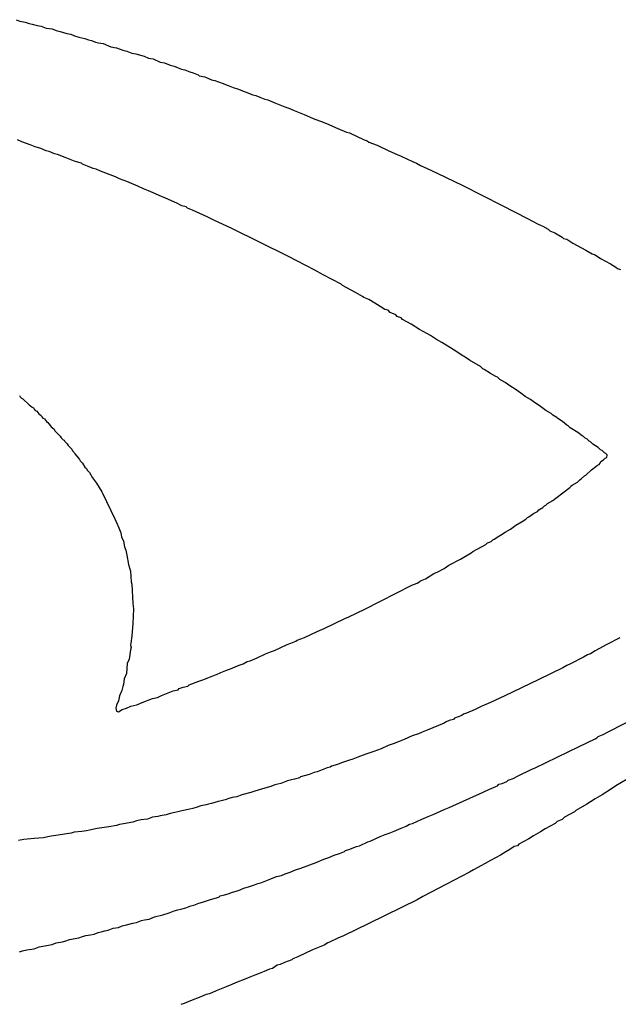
# Model space of a CAD drawing. Header units: inches. Extents: x -0.05 to 7.01, y -0.08 to 1.98.
# Tile 10 of 22: x 0.1921 to 0.2295, y 0.7402 to 0.8016. Entities that reach past the tile are written whole.
import ezdxf

# ---------------------------------------------------------------- set-up
doc = ezdxf.new("R2010")
doc.units = ezdxf.units.IN
doc.header["$MEASUREMENT"] = 0
doc.layers.add('Top Overlay', color=2, linetype='Continuous')

msp = doc.modelspace()

# ---------------------------------------------------------------- linework, layer by layer
at = {"layer": 'Top Overlay'}
for p, q in [((0.191888, 0.801595), (0.192129, 0.801499)), ((0.192129, 0.801499), (0.192465, 0.801451)), ((0.192465, 0.801451), (0.192706, 0.801355)), ((0.192706, 0.801355), (0.192898, 0.801307)), ((0.192898, 0.801307), (0.193211, 0.801235)), ((0.193211, 0.801235), (0.193451, 0.801187)), ((0.193451, 0.801187), (0.193764, 0.801066)), ((0.193764, 0.801066), (0.194148, 0.801018)), ((0.194148, 0.801018), (0.194388, 0.800922)), ((0.194388, 0.800922), (0.194653, 0.80085)), ((0.194653, 0.80085), (0.195062, 0.80073)), ((0.195062, 0.80073), (0.195302, 0.800682)), ((0.195302, 0.800682), (0.195542, 0.800585)), ((0.195542, 0.800585), (0.195807, 0.800513)), ((0.195807, 0.800513), (0.196191, 0.800417)), ((0.196191, 0.800417), (0.196408, 0.800345)), ((0.196408, 0.800345), (0.1966, 0.800297)), ((0.1966, 0.800297), (0.19684, 0.800201)), ((0.19684, 0.800201), (0.197033, 0.800153)), ((0.197033, 0.800153), (0.197321, 0.800105)), ((0.197321, 0.800105), (0.197802, 0.799912)), ((0.197802, 0.799912), (0.198162, 0.79984)), ((0.198162, 0.79984), (0.198547, 0.799696)), ((0.198547, 0.799696), (0.198812, 0.799624)), ((0.198812, 0.799624), (0.199124, 0.799504)), ((0.199124, 0.799504), (0.199365, 0.799456)), ((0.199365, 0.799456), (0.199893, 0.799311)), ((0.199893, 0.799311), (0.200158, 0.799191)), ((0.200158, 0.799191), (0.200446, 0.799143)), ((0.200446, 0.799143), (0.200879, 0.798951)), ((0.200879, 0.798951), (0.201167, 0.798903)), ((0.201167, 0.798903), (0.201504, 0.798759)), ((0.201504, 0.798759), (0.201768, 0.798686)), ((0.201768, 0.798686), (0.202009, 0.79859)), ((0.202009, 0.79859), (0.202225, 0.798518)), ((0.202225, 0.798518), (0.202417, 0.79847)), ((0.202417, 0.79847), (0.20273, 0.79835)), ((0.20273, 0.79835), (0.202946, 0.798278)), ((0.202946, 0.798278), (0.203259, 0.798158)), ((0.203259, 0.798158), (0.203331, 0.798086)), ((0.203331, 0.798086), (0.203667, 0.798037)), ((0.203667, 0.798037), (0.2041, 0.797845)), ((0.2041, 0.797845), (0.204292, 0.797797)), ((0.204292, 0.797797), (0.204749, 0.797629)), ((0.204749, 0.797629), (0.205134, 0.797485)), ((0.205134, 0.797485), (0.205446, 0.797364)), ((0.205446, 0.797364), (0.205711, 0.797292)), ((0.205711, 0.797292), (0.206672, 0.796908)), ((0.206672, 0.796908), (0.206865, 0.79686)), ((0.206865, 0.79686), (0.207105, 0.796763)), ((0.207105, 0.796763), (0.207417, 0.796643)), ((0.207417, 0.796643), (0.20761, 0.796595)), ((0.20761, 0.796595), (0.208042, 0.796403)), ((0.208042, 0.796403), (0.208667, 0.796162)), ((0.208667, 0.796162), (0.208908, 0.796066)), ((0.208908, 0.796066), (0.209244, 0.795922)), ((0.209244, 0.795922), (0.209869, 0.795682)), ((0.209869, 0.795682), (0.210206, 0.795537)), ((0.210206, 0.795537), (0.210446, 0.795441)), ((0.210446, 0.795441), (0.211071, 0.795201)), ((0.211071, 0.795201), (0.211408, 0.795057)), ((0.211408, 0.795057), (0.211648, 0.79496)), ((0.211648, 0.79496), (0.211985, 0.794816)), ((0.211985, 0.794816), (0.212513, 0.794576)), ((0.212513, 0.794576), (0.212706, 0.794528)), ((0.212706, 0.794528), (0.213619, 0.794095)), ((0.192249, 0.793975), (0.191985, 0.794095)), ((0.192778, 0.793783), (0.192249, 0.793975)), ((0.19309, 0.793662), (0.192778, 0.793783)), ((0.193427, 0.793566), (0.19309, 0.793662)), ((0.213619, 0.794095), (0.213812, 0.794047)), ((0.213812, 0.794047), (0.213908, 0.793951)), ((0.213908, 0.793951), (0.214437, 0.793759)), ((0.214437, 0.793759), (0.215158, 0.793422)), ((0.193764, 0.793422), (0.193427, 0.793566)), ((0.193956, 0.793374), (0.193764, 0.793422)), ((0.194292, 0.79323), (0.193956, 0.793374)), ((0.194485, 0.793182), (0.194292, 0.79323)), ((0.194965, 0.792989), (0.194485, 0.793182)), ((0.215158, 0.793422), (0.215687, 0.793182)), ((0.215687, 0.793182), (0.215927, 0.793085)), ((0.215927, 0.793085), (0.216648, 0.792749)), ((0.19559, 0.792749), (0.194965, 0.792989)), ((0.195975, 0.792653), (0.19559, 0.792749)), ((0.196047, 0.792581), (0.195975, 0.792653)), ((0.19636, 0.792461), (0.196047, 0.792581)), ((0.196696, 0.792316), (0.19636, 0.792461)), ((0.216648, 0.792749), (0.216889, 0.792653)), ((0.216889, 0.792653), (0.217129, 0.792509)), ((0.217129, 0.792509), (0.217562, 0.792316)), ((0.196888, 0.792268), (0.196696, 0.792316)), ((0.197153, 0.792148), (0.196888, 0.792268)), ((0.19809, 0.791787), (0.197153, 0.792148)), ((0.217562, 0.792316), (0.218187, 0.792028)), ((0.218187, 0.792028), (0.219773, 0.791259)), ((0.198355, 0.791667), (0.19809, 0.791787)), ((0.198812, 0.791499), (0.198355, 0.791667)), ((0.199485, 0.791211), (0.198812, 0.791499)), ((0.199845, 0.791042), (0.199485, 0.791211)), ((0.219773, 0.791259), (0.222225, 0.790009)), ((0.200158, 0.790922), (0.199845, 0.791042)), ((0.20059, 0.79073), (0.200158, 0.790922)), ((0.200831, 0.790634), (0.20059, 0.79073)), ((0.20136, 0.790393), (0.200831, 0.790634)), ((0.2016, 0.790297), (0.20136, 0.790393)), ((0.201937, 0.790153), (0.2016, 0.790297)), ((0.202249, 0.789985), (0.201937, 0.790153)), ((0.202514, 0.789912), (0.202249, 0.789985)), ((0.222225, 0.790009), (0.223812, 0.789191)), ((0.202586, 0.78984), (0.202514, 0.789912)), ((0.202898, 0.78972), (0.202586, 0.78984)), ((0.203812, 0.789287), (0.202898, 0.78972)), ((0.204244, 0.789095), (0.203812, 0.789287)), ((0.20535, 0.788566), (0.204244, 0.789095)), ((0.223812, 0.789191), (0.224437, 0.788855)), ((0.224437, 0.788855), (0.224677, 0.788759)), ((0.224677, 0.788759), (0.224773, 0.78871)), ((0.20886, 0.786836), (0.20535, 0.788566)), ((0.224773, 0.78871), (0.22511, 0.788518)), ((0.22511, 0.788518), (0.225206, 0.788422)), ((0.225206, 0.788422), (0.225518, 0.788302)), ((0.225518, 0.788302), (0.225879, 0.788085)), ((0.225879, 0.788085), (0.225975, 0.788037)), ((0.225975, 0.788037), (0.226071, 0.787941)), ((0.226071, 0.787941), (0.226264, 0.787893)), ((0.226264, 0.787893), (0.226648, 0.787653)), ((0.226648, 0.787653), (0.227465, 0.78722)), ((0.227465, 0.78722), (0.22785, 0.78698)), ((0.22785, 0.78698), (0.228042, 0.786932)), ((0.228042, 0.786932), (0.228379, 0.786691)), ((0.210542, 0.78597), (0.20886, 0.786836)), ((0.228379, 0.786691), (0.229004, 0.786355)), ((0.229004, 0.786355), (0.22934, 0.786162)), ((0.211071, 0.785682), (0.210542, 0.78597)), ((0.212177, 0.785105), (0.211071, 0.785682)), ((0.22934, 0.786162), (0.229437, 0.786066)), ((0.229437, 0.786066), (0.229629, 0.786018)), ((0.212273, 0.785009), (0.212177, 0.785105)), ((0.21309, 0.784576), (0.212273, 0.785009)), ((0.213523, 0.784335), (0.21309, 0.784576)), ((0.213595, 0.784263), (0.213523, 0.784335)), ((0.213908, 0.784143), (0.213595, 0.784263)), ((0.214292, 0.783903), (0.213908, 0.784143)), ((0.214629, 0.78371), (0.214292, 0.783903)), ((0.214917, 0.783518), (0.214629, 0.78371)), ((0.21511, 0.78347), (0.214917, 0.783518)), ((0.215254, 0.783326), (0.21511, 0.78347)), ((0.21535, 0.783278), (0.215254, 0.783326)), ((0.21559, 0.783182), (0.21535, 0.783278)), ((0.215687, 0.783085), (0.21559, 0.783182)), ((0.215927, 0.782989), (0.215687, 0.783085)), ((0.216023, 0.782893), (0.215927, 0.782989)), ((0.216552, 0.782605), (0.216023, 0.782893)), ((0.217081, 0.782268), (0.216552, 0.782605)), ((0.217754, 0.781884), (0.217081, 0.782268)), ((0.218139, 0.781643), (0.217754, 0.781884)), ((0.218475, 0.781451), (0.218139, 0.781643)), ((0.219004, 0.781114), (0.218475, 0.781451)), ((0.219244, 0.78097), (0.219004, 0.781114)), ((0.219773, 0.780634), (0.219244, 0.78097)), ((0.219869, 0.780586), (0.219773, 0.780634)), ((0.220206, 0.780345), (0.219869, 0.780586)), ((0.220879, 0.77996), (0.220206, 0.780345)), ((0.221023, 0.779816), (0.220879, 0.77996)), ((0.221119, 0.779768), (0.221023, 0.779816)), ((0.221504, 0.779528), (0.221119, 0.779768)), ((0.22184, 0.779335), (0.221504, 0.779528)), ((0.221937, 0.779287), (0.22184, 0.779335)), ((0.222081, 0.779143), (0.221937, 0.779287)), ((0.222417, 0.778951), (0.222081, 0.779143)), ((0.222706, 0.778759), (0.222417, 0.778951)), ((0.223114, 0.778494), (0.222706, 0.778759)), ((0.223403, 0.778302), (0.223114, 0.778494)), ((0.223667, 0.778085), (0.223403, 0.778302)), ((0.192105, 0.778158), (0.192153, 0.778061)), ((0.192153, 0.778061), (0.192225, 0.777989)), ((0.192225, 0.777989), (0.192321, 0.777941)), ((0.192321, 0.777941), (0.192706, 0.777557)), ((0.224004, 0.777893), (0.223667, 0.778085)), ((0.224172, 0.777773), (0.224004, 0.777893)), ((0.224629, 0.77746), (0.224172, 0.777773)), ((0.192706, 0.777557), (0.192802, 0.777509)), ((0.192802, 0.777509), (0.192898, 0.777412)), ((0.192898, 0.777412), (0.19297, 0.777388)), ((0.19297, 0.777388), (0.193018, 0.777292)), ((0.193018, 0.777292), (0.19309, 0.77722)), ((0.19309, 0.77722), (0.193187, 0.777172)), ((0.193187, 0.777172), (0.193307, 0.777004)), ((0.224965, 0.77722), (0.224629, 0.77746)), ((0.225302, 0.777028), (0.224965, 0.77722)), ((0.193307, 0.777004), (0.193451, 0.776908)), ((0.193451, 0.776908), (0.193499, 0.776811)), ((0.193499, 0.776811), (0.193571, 0.776739)), ((0.193571, 0.776739), (0.193667, 0.776691)), ((0.193667, 0.776691), (0.193788, 0.776523)), ((0.193788, 0.776523), (0.193884, 0.776475)), ((0.193884, 0.776475), (0.193932, 0.776379)), ((0.225398, 0.776932), (0.225302, 0.777028)), ((0.225638, 0.776787), (0.225398, 0.776932)), ((0.225711, 0.776715), (0.225638, 0.776787)), ((0.225999, 0.776523), (0.225711, 0.776715)), ((0.226264, 0.776307), (0.225999, 0.776523)), ((0.193932, 0.776379), (0.194028, 0.776283)), ((0.194028, 0.776283), (0.194076, 0.776187)), ((0.194076, 0.776187), (0.194268, 0.776042)), ((0.194268, 0.776042), (0.194316, 0.775946)), ((0.194316, 0.775946), (0.194653, 0.77561)), ((0.22636, 0.776259), (0.226264, 0.776307)), ((0.22648, 0.776138), (0.22636, 0.776259)), ((0.226961, 0.77585), (0.22648, 0.776138)), ((0.227225, 0.775634), (0.226961, 0.77585)), ((0.194653, 0.77561), (0.194701, 0.775513)), ((0.194701, 0.775513), (0.194821, 0.775393)), ((0.194821, 0.775393), (0.194893, 0.775369)), ((0.194893, 0.775369), (0.194941, 0.775273)), ((0.194941, 0.775273), (0.195086, 0.775129)), ((0.227321, 0.775586), (0.227225, 0.775634)), ((0.227417, 0.775489), (0.227321, 0.775586)), ((0.227514, 0.775441), (0.227417, 0.775489)), ((0.227658, 0.775297), (0.227514, 0.775441)), ((0.227754, 0.775249), (0.227658, 0.775297)), ((0.227898, 0.775105), (0.227754, 0.775249)), ((0.195086, 0.775129), (0.195134, 0.775033)), ((0.195134, 0.775033), (0.195374, 0.774792)), ((0.195374, 0.774792), (0.195422, 0.774696)), ((0.195422, 0.774696), (0.195518, 0.7746)), ((0.195518, 0.7746), (0.195566, 0.774504)), ((0.228235, 0.774912), (0.227898, 0.775105)), ((0.228379, 0.774768), (0.228235, 0.774912)), ((0.228475, 0.77472), (0.228379, 0.774768)), ((0.228619, 0.774576), (0.228475, 0.77472)), ((0.195566, 0.774504), (0.195783, 0.774239)), ((0.195783, 0.774239), (0.195855, 0.774167)), ((0.195855, 0.774167), (0.195903, 0.774071)), ((0.195903, 0.774071), (0.196047, 0.773927)), ((0.228355, 0.773927), (0.228403, 0.774023)), ((0.228403, 0.774023), (0.228571, 0.774143)), ((0.228571, 0.774143), (0.228667, 0.774239)), ((0.228715, 0.774528), (0.228619, 0.774576)), ((0.228667, 0.774239), (0.228764, 0.774287)), ((0.228788, 0.774456), (0.228715, 0.774528)), ((0.228764, 0.774287), (0.228788, 0.774456)), ((0.196047, 0.773927), (0.196191, 0.773687)), ((0.196191, 0.773687), (0.196288, 0.77359)), ((0.196288, 0.77359), (0.196336, 0.773494)), ((0.196336, 0.773494), (0.19648, 0.77335)), ((0.227465, 0.773182), (0.227802, 0.773518)), ((0.227802, 0.773518), (0.227898, 0.773566)), ((0.227898, 0.773566), (0.227994, 0.773662)), ((0.227994, 0.773662), (0.22809, 0.77371)), ((0.22809, 0.77371), (0.228187, 0.773807)), ((0.228187, 0.773807), (0.228283, 0.773855)), ((0.228283, 0.773855), (0.228355, 0.773927)), ((0.19648, 0.77335), (0.196672, 0.773013)), ((0.196672, 0.773013), (0.196912, 0.772677)), ((0.226937, 0.772749), (0.227081, 0.772893)), ((0.227081, 0.772893), (0.227177, 0.772941)), ((0.227177, 0.772941), (0.227369, 0.773134)), ((0.227369, 0.773134), (0.227465, 0.773182)), ((0.196912, 0.772677), (0.197249, 0.772148)), ((0.197249, 0.772148), (0.197297, 0.772052)), ((0.22559, 0.771739), (0.226456, 0.772412)), ((0.226456, 0.772412), (0.226504, 0.77246)), ((0.226504, 0.77246), (0.226528, 0.772485)), ((0.226528, 0.772485), (0.2266, 0.772557)), ((0.2266, 0.772557), (0.226937, 0.772749)), ((0.197297, 0.772052), (0.198066, 0.770465)), ((0.225062, 0.771403), (0.225398, 0.771595)), ((0.225398, 0.771595), (0.225494, 0.771691)), ((0.225494, 0.771691), (0.22559, 0.771739)), ((0.224196, 0.770778), (0.224437, 0.770922)), ((0.224437, 0.770922), (0.224533, 0.771018)), ((0.224533, 0.771018), (0.224773, 0.771162)), ((0.224773, 0.771162), (0.224869, 0.771259)), ((0.224869, 0.771259), (0.224965, 0.771307)), ((0.224965, 0.771307), (0.225062, 0.771403)), ((0.198066, 0.770465), (0.198162, 0.770225)), ((0.22309, 0.770057), (0.223475, 0.770297)), ((0.223475, 0.770297), (0.223715, 0.770441)), ((0.223715, 0.770441), (0.223812, 0.770537)), ((0.223812, 0.770537), (0.223908, 0.770586)), ((0.223908, 0.770586), (0.224196, 0.770778)), ((0.198162, 0.770225), (0.198307, 0.769888)), ((0.198307, 0.769888), (0.198427, 0.769576)), ((0.222417, 0.769624), (0.222754, 0.769816)), ((0.222754, 0.769816), (0.22309, 0.770057)), ((0.198427, 0.769576), (0.198475, 0.769335)), ((0.198475, 0.769335), (0.198595, 0.769071)), ((0.198595, 0.769071), (0.198667, 0.76871)), ((0.221552, 0.769047), (0.221648, 0.769143)), ((0.221648, 0.769143), (0.221744, 0.769191)), ((0.221744, 0.769191), (0.222033, 0.769384)), ((0.222033, 0.769384), (0.222129, 0.769432)), ((0.222129, 0.769432), (0.222417, 0.769624)), ((0.198667, 0.76871), (0.19874, 0.768494)), ((0.19874, 0.768494), (0.198812, 0.768182)), ((0.220398, 0.768422), (0.221215, 0.768855)), ((0.221215, 0.768855), (0.221312, 0.768951)), ((0.221312, 0.768951), (0.221552, 0.769047)), ((0.198812, 0.768182), (0.198908, 0.767605)), ((0.218908, 0.767557), (0.219629, 0.767941)), ((0.219629, 0.767941), (0.220302, 0.768326)), ((0.220302, 0.768326), (0.220398, 0.768422)), ((0.198908, 0.767605), (0.199028, 0.767196)), ((0.218211, 0.767148), (0.218619, 0.767364)), ((0.218619, 0.767364), (0.218908, 0.767557)), ((0.199028, 0.767196), (0.199076, 0.766523)), ((0.217129, 0.766595), (0.217441, 0.766715)), ((0.217441, 0.766715), (0.21797, 0.767052)), ((0.21797, 0.767052), (0.218211, 0.767148)), ((0.199076, 0.766523), (0.199124, 0.766379)), ((0.199124, 0.766379), (0.199172, 0.765177)), ((0.213667, 0.764816), (0.2166, 0.766307)), ((0.2166, 0.766307), (0.216937, 0.766451)), ((0.216937, 0.766451), (0.217033, 0.766499)), ((0.217033, 0.766499), (0.217129, 0.766595)), ((0.199172, 0.765177), (0.19922, 0.76484)), ((0.19922, 0.76484), (0.199172, 0.763927)), ((0.212658, 0.764335), (0.213667, 0.764816)), ((0.211119, 0.763614), (0.212417, 0.764239)), ((0.212417, 0.764239), (0.212658, 0.764335)), ((0.199172, 0.763927), (0.199124, 0.763158)), ((0.210687, 0.763422), (0.211119, 0.763614)), ((0.199124, 0.763158), (0.199052, 0.762701)), ((0.209437, 0.762893), (0.209893, 0.763061)), ((0.209893, 0.763061), (0.210687, 0.763422)), ((0.229581, 0.763037), (0.228764, 0.762605)), ((0.199052, 0.762701), (0.199028, 0.762581)), ((0.199028, 0.762581), (0.199076, 0.762436)), ((0.199076, 0.762436), (0.199028, 0.762292)), ((0.208018, 0.762244), (0.208812, 0.762605)), ((0.208812, 0.762605), (0.209052, 0.762701)), ((0.209052, 0.762701), (0.209365, 0.762821)), ((0.209365, 0.762821), (0.209437, 0.762893)), ((0.228764, 0.762605), (0.228042, 0.76222)), ((0.199028, 0.762292), (0.198956, 0.761691)), ((0.206504, 0.761595), (0.206937, 0.761787)), ((0.206937, 0.761787), (0.207465, 0.762028)), ((0.207465, 0.762028), (0.207778, 0.762148)), ((0.207778, 0.762148), (0.208018, 0.762244)), ((0.227321, 0.761835), (0.226504, 0.761403)), ((0.227562, 0.76198), (0.227321, 0.761835)), ((0.227754, 0.762028), (0.227562, 0.76198)), ((0.228042, 0.76222), (0.227754, 0.762028)), ((0.198836, 0.761427), (0.198788, 0.760802)), ((0.198956, 0.761691), (0.198836, 0.761427)), ((0.204989, 0.760994), (0.205374, 0.761138)), ((0.205374, 0.761138), (0.205615, 0.761235)), ((0.205615, 0.761235), (0.205879, 0.761355)), ((0.205879, 0.761355), (0.206071, 0.761403)), ((0.206071, 0.761403), (0.206312, 0.761547)), ((0.206312, 0.761547), (0.206504, 0.761595)), ((0.226023, 0.761162), (0.224533, 0.760441)), ((0.226264, 0.761307), (0.226023, 0.761162)), ((0.226504, 0.761403), (0.226264, 0.761307)), ((0.198788, 0.760802), (0.198643, 0.760465)), ((0.203619, 0.760441), (0.20386, 0.760537)), ((0.20386, 0.760537), (0.204172, 0.760658)), ((0.204172, 0.760658), (0.204412, 0.760754)), ((0.204412, 0.760754), (0.204677, 0.760874)), ((0.204677, 0.760874), (0.204989, 0.760994)), ((0.198547, 0.759985), (0.198499, 0.759744)), ((0.198595, 0.760129), (0.198547, 0.759985)), ((0.198643, 0.760465), (0.198595, 0.760129)), ((0.202009, 0.759792), (0.202081, 0.759864)), ((0.202081, 0.759864), (0.202321, 0.759961)), ((0.202321, 0.759961), (0.20261, 0.760009)), ((0.20261, 0.760009), (0.202706, 0.760105)), ((0.202706, 0.760105), (0.203307, 0.760321)), ((0.203307, 0.760321), (0.203619, 0.760441)), ((0.224533, 0.760441), (0.222369, 0.759384)), ((0.198355, 0.759408), (0.198283, 0.759095)), ((0.198499, 0.759744), (0.198355, 0.759408)), ((0.199773, 0.758999), (0.200398, 0.759239)), ((0.200398, 0.759239), (0.200711, 0.759312)), ((0.200711, 0.759312), (0.200975, 0.759432)), ((0.200975, 0.759432), (0.201288, 0.759552)), ((0.201288, 0.759552), (0.201696, 0.75972)), ((0.201696, 0.75972), (0.202009, 0.759792)), ((0.222129, 0.759287), (0.221504, 0.758999)), ((0.222369, 0.759384), (0.222129, 0.759287)), ((0.198162, 0.758831), (0.198114, 0.758638)), ((0.198114, 0.758638), (0.198162, 0.758446)), ((0.198283, 0.759095), (0.198162, 0.758831)), ((0.198523, 0.758566), (0.198788, 0.758638)), ((0.198788, 0.758638), (0.199052, 0.758759)), ((0.199052, 0.758759), (0.199437, 0.758855)), ((0.199437, 0.758855), (0.199773, 0.758999)), ((0.220975, 0.758759), (0.220542, 0.758566)), ((0.221071, 0.758807), (0.220975, 0.758759)), ((0.221504, 0.758999), (0.221071, 0.758807)), ((0.198162, 0.758446), (0.198283, 0.758422)), ((0.198283, 0.758422), (0.198523, 0.758566)), ((0.219268, 0.758013), (0.219196, 0.757941)), ((0.219725, 0.758182), (0.219268, 0.758013)), ((0.219821, 0.758278), (0.219725, 0.758182)), ((0.220014, 0.758326), (0.219821, 0.758278)), ((0.220542, 0.758566), (0.220014, 0.758326)), ((0.22886, 0.757172), (0.230927, 0.75823)), ((0.217898, 0.757412), (0.217562, 0.757268)), ((0.218619, 0.757701), (0.217898, 0.757412)), ((0.218691, 0.757773), (0.218619, 0.757701)), ((0.218932, 0.757869), (0.218691, 0.757773)), ((0.219196, 0.757941), (0.218932, 0.757869)), ((0.216624, 0.756908), (0.216119, 0.756691)), ((0.217009, 0.757052), (0.216624, 0.756908)), ((0.217249, 0.757148), (0.217009, 0.757052)), ((0.217562, 0.757268), (0.217249, 0.757148)), ((0.228042, 0.756739), (0.228138, 0.756787)), ((0.228138, 0.756787), (0.228235, 0.756884)), ((0.228235, 0.756884), (0.228547, 0.757004)), ((0.228547, 0.757004), (0.22886, 0.757172)), ((0.21511, 0.756307), (0.214677, 0.756114)), ((0.215422, 0.756427), (0.21511, 0.756307)), ((0.215807, 0.756571), (0.215422, 0.756427)), ((0.216119, 0.756691), (0.215807, 0.756571)), ((0.224292, 0.754912), (0.227033, 0.756259)), ((0.227033, 0.756259), (0.228042, 0.756739)), ((0.213235, 0.755586), (0.212922, 0.755465)), ((0.213715, 0.755778), (0.213235, 0.755586)), ((0.213908, 0.755826), (0.213715, 0.755778)), ((0.21422, 0.755946), (0.213908, 0.755826)), ((0.214677, 0.756114), (0.21422, 0.755946)), ((0.211504, 0.754961), (0.211312, 0.754912)), ((0.211576, 0.755033), (0.211504, 0.754961)), ((0.211961, 0.755129), (0.211576, 0.755033)), ((0.212201, 0.755225), (0.211961, 0.755129)), ((0.212513, 0.755345), (0.212201, 0.755225)), ((0.212706, 0.755393), (0.212513, 0.755345)), ((0.212922, 0.755465), (0.212706, 0.755393)), ((0.209653, 0.75436), (0.209581, 0.754287)), ((0.210182, 0.754504), (0.209653, 0.75436)), ((0.210494, 0.754624), (0.210182, 0.754504)), ((0.210687, 0.754672), (0.210494, 0.754624)), ((0.211312, 0.754912), (0.210687, 0.754672)), ((0.222922, 0.754263), (0.223235, 0.754432)), ((0.223235, 0.754432), (0.224052, 0.754816)), ((0.224052, 0.754816), (0.224292, 0.754912)), ((0.207802, 0.753759), (0.207273, 0.753614)), ((0.208042, 0.753855), (0.207802, 0.753759)), ((0.208427, 0.753951), (0.208042, 0.753855)), ((0.208836, 0.754119), (0.208427, 0.753951)), ((0.209076, 0.754167), (0.208836, 0.754119)), ((0.209268, 0.754215), (0.209076, 0.754167)), ((0.209581, 0.754287), (0.209268, 0.754215)), ((0.221408, 0.753566), (0.22184, 0.753759)), ((0.22184, 0.753759), (0.221937, 0.753807)), ((0.221937, 0.753807), (0.222033, 0.753903)), ((0.222033, 0.753903), (0.222225, 0.753951)), ((0.222225, 0.753951), (0.222537, 0.754071)), ((0.222537, 0.754071), (0.22261, 0.754143)), ((0.22261, 0.754143), (0.222922, 0.754263)), ((0.22934, 0.753807), (0.229004, 0.753566)), ((0.230038, 0.754215), (0.22934, 0.753807)), ((0.205662, 0.75311), (0.205374, 0.753062)), ((0.205975, 0.75323), (0.205662, 0.75311)), ((0.206552, 0.753374), (0.205975, 0.75323)), ((0.206792, 0.75347), (0.206552, 0.753374)), ((0.207273, 0.753614), (0.206792, 0.75347)), ((0.218932, 0.752436), (0.220446, 0.753134)), ((0.220446, 0.753134), (0.220783, 0.753278)), ((0.220783, 0.753278), (0.221408, 0.753566)), ((0.228475, 0.75323), (0.228042, 0.752989)), ((0.229004, 0.753566), (0.228475, 0.75323)), ((0.203427, 0.752557), (0.203187, 0.75246)), ((0.203763, 0.752605), (0.203427, 0.752557)), ((0.203908, 0.752653), (0.203763, 0.752605)), ((0.2041, 0.752701), (0.203908, 0.752653)), ((0.204509, 0.752821), (0.2041, 0.752701)), ((0.204701, 0.752869), (0.204509, 0.752821)), ((0.204941, 0.752917), (0.204701, 0.752869)), ((0.205182, 0.753013), (0.204941, 0.752917)), ((0.205374, 0.753062), (0.205182, 0.753013)), ((0.227514, 0.752653), (0.22684, 0.752268)), ((0.227754, 0.752797), (0.227514, 0.752653)), ((0.228042, 0.752989), (0.227754, 0.752797)), ((0.200735, 0.751884), (0.200398, 0.751835)), ((0.200879, 0.751932), (0.200735, 0.751884)), ((0.201264, 0.75198), (0.200879, 0.751932)), ((0.201504, 0.752076), (0.201264, 0.75198)), ((0.201792, 0.752124), (0.201504, 0.752076)), ((0.201985, 0.752172), (0.201792, 0.752124)), ((0.202249, 0.752244), (0.201985, 0.752172)), ((0.20273, 0.75234), (0.202249, 0.752244)), ((0.202922, 0.752388), (0.20273, 0.75234)), ((0.203187, 0.75246), (0.202922, 0.752388)), ((0.217177, 0.751691), (0.21761, 0.751884)), ((0.21761, 0.751884), (0.217922, 0.752004)), ((0.217922, 0.752004), (0.218619, 0.752316)), ((0.218619, 0.752316), (0.218932, 0.752436)), ((0.226744, 0.752172), (0.226119, 0.751835)), ((0.22684, 0.752268), (0.226744, 0.752172)), ((0.198162, 0.751331), (0.197682, 0.751235)), ((0.198355, 0.751379), (0.198162, 0.751331)), ((0.198595, 0.751427), (0.198355, 0.751379)), ((0.199172, 0.751523), (0.198595, 0.751427)), ((0.199412, 0.751619), (0.199172, 0.751523)), ((0.199701, 0.751667), (0.199412, 0.751619)), ((0.200086, 0.751715), (0.199701, 0.751667)), ((0.200398, 0.751835), (0.200086, 0.751715)), ((0.215927, 0.751162), (0.21624, 0.751283)), ((0.21624, 0.751283), (0.216456, 0.751403)), ((0.216456, 0.751403), (0.216648, 0.751451)), ((0.216648, 0.751451), (0.217177, 0.751691)), ((0.225542, 0.751451), (0.224917, 0.751114)), ((0.225662, 0.751571), (0.225542, 0.751451)), ((0.225975, 0.751691), (0.225662, 0.751571)), ((0.226119, 0.751835), (0.225975, 0.751691)), ((0.194076, 0.750658), (0.193884, 0.75061)), ((0.194364, 0.750706), (0.194076, 0.750658)), ((0.194797, 0.750754), (0.194364, 0.750706)), ((0.195038, 0.750802), (0.194797, 0.750754)), ((0.195326, 0.75085), (0.195038, 0.750802)), ((0.195518, 0.750898), (0.195326, 0.75085)), ((0.195999, 0.750946), (0.195518, 0.750898)), ((0.196288, 0.750994), (0.195999, 0.750946)), ((0.19648, 0.751042), (0.196288, 0.750994)), ((0.196961, 0.751138), (0.19648, 0.751042)), ((0.197249, 0.751186), (0.196961, 0.751138)), ((0.197682, 0.751235), (0.197249, 0.751186)), ((0.214629, 0.750634), (0.214941, 0.750754)), ((0.214941, 0.750754), (0.215182, 0.75085)), ((0.215182, 0.75085), (0.215494, 0.75097)), ((0.215494, 0.75097), (0.215927, 0.751162)), ((0.224196, 0.750682), (0.223908, 0.750489)), ((0.224629, 0.750922), (0.224196, 0.750682)), ((0.224917, 0.751114), (0.224629, 0.750922)), ((0.192369, 0.750441), (0.192033, 0.750393)), ((0.193018, 0.750513), (0.192369, 0.750441)), ((0.193595, 0.750561), (0.193018, 0.750513)), ((0.193884, 0.75061), (0.193595, 0.750561)), ((0.213139, 0.750009), (0.213331, 0.750057)), ((0.213331, 0.750057), (0.21386, 0.750297)), ((0.21386, 0.750297), (0.214004, 0.750345)), ((0.214004, 0.750345), (0.214629, 0.750634)), ((0.223187, 0.750057), (0.222994, 0.750009)), ((0.223283, 0.750153), (0.223187, 0.750057)), ((0.223908, 0.750489), (0.223283, 0.750153)), ((0.211408, 0.749336), (0.211744, 0.74948)), ((0.211744, 0.74948), (0.212081, 0.749576)), ((0.212081, 0.749576), (0.212393, 0.749696)), ((0.212393, 0.749696), (0.212465, 0.749768)), ((0.212465, 0.749768), (0.212658, 0.749816)), ((0.212658, 0.749816), (0.213139, 0.750009)), ((0.222129, 0.74948), (0.221504, 0.749143)), ((0.222465, 0.749672), (0.222129, 0.74948)), ((0.222706, 0.749816), (0.222465, 0.749672)), ((0.222994, 0.750009), (0.222706, 0.749816)), ((0.209677, 0.748662), (0.210615, 0.749023)), ((0.210615, 0.749023), (0.211095, 0.749215)), ((0.211095, 0.749215), (0.211408, 0.749336)), ((0.221167, 0.748951), (0.220446, 0.748566)), ((0.221504, 0.749143), (0.221167, 0.748951)), ((0.208139, 0.748134), (0.208451, 0.748206)), ((0.208451, 0.748206), (0.208691, 0.748302)), ((0.208691, 0.748302), (0.209004, 0.748422)), ((0.209004, 0.748422), (0.20934, 0.748566)), ((0.20934, 0.748566), (0.209677, 0.748662)), ((0.220206, 0.748422), (0.218763, 0.747653)), ((0.220446, 0.748566), (0.220206, 0.748422)), ((0.206456, 0.747509), (0.206768, 0.747629)), ((0.206768, 0.747629), (0.206985, 0.747701)), ((0.206985, 0.747701), (0.207177, 0.747749)), ((0.207177, 0.747749), (0.207802, 0.747989)), ((0.207802, 0.747989), (0.208139, 0.748134)), ((0.218763, 0.747653), (0.217273, 0.746884)), ((0.204629, 0.746932), (0.204893, 0.747004)), ((0.204893, 0.747004), (0.205134, 0.747052)), ((0.205134, 0.747052), (0.205398, 0.747172)), ((0.205398, 0.747172), (0.205783, 0.747268)), ((0.205783, 0.747268), (0.206119, 0.747412)), ((0.206119, 0.747412), (0.206456, 0.747509)), ((0.202802, 0.746307), (0.202994, 0.746355)), ((0.202994, 0.746355), (0.203307, 0.746475)), ((0.203307, 0.746475), (0.203523, 0.746547)), ((0.203523, 0.746547), (0.203715, 0.746595)), ((0.203715, 0.746595), (0.204028, 0.746715)), ((0.204028, 0.746715), (0.204557, 0.74686)), ((0.204557, 0.74686), (0.204629, 0.746932)), ((0.216937, 0.746691), (0.213908, 0.745201)), ((0.217273, 0.746884), (0.216937, 0.746691)), ((0.200542, 0.745634), (0.201047, 0.745754)), ((0.201047, 0.745754), (0.201456, 0.745874)), ((0.201456, 0.745874), (0.201768, 0.745994)), ((0.201768, 0.745994), (0.201985, 0.746066)), ((0.201985, 0.746066), (0.202177, 0.746114)), ((0.202177, 0.746114), (0.202489, 0.746186)), ((0.202489, 0.746186), (0.202802, 0.746307)), ((0.198523, 0.745057), (0.198788, 0.745129)), ((0.198788, 0.745129), (0.199172, 0.745225)), ((0.199172, 0.745225), (0.199412, 0.745273)), ((0.199412, 0.745273), (0.199725, 0.745393)), ((0.199725, 0.745393), (0.199917, 0.745441)), ((0.199917, 0.745441), (0.200206, 0.745489)), ((0.200206, 0.745489), (0.200542, 0.745634)), ((0.213908, 0.745201), (0.212321, 0.744432)), ((0.19624, 0.744456), (0.196528, 0.744504)), ((0.196528, 0.744504), (0.196768, 0.744552)), ((0.196768, 0.744552), (0.197009, 0.744648)), ((0.197009, 0.744648), (0.197201, 0.744696)), ((0.197201, 0.744696), (0.197441, 0.744744)), ((0.197441, 0.744744), (0.197634, 0.744792)), ((0.197634, 0.744792), (0.197946, 0.744912)), ((0.197946, 0.744912), (0.198283, 0.744961)), ((0.198283, 0.744961), (0.198523, 0.745057)), ((0.193331, 0.743759), (0.194148, 0.743903)), ((0.194148, 0.743903), (0.194388, 0.743999)), ((0.194388, 0.743999), (0.194797, 0.744071)), ((0.194797, 0.744071), (0.19499, 0.744119)), ((0.19499, 0.744119), (0.19523, 0.744215)), ((0.19523, 0.744215), (0.195807, 0.744312)), ((0.195807, 0.744312), (0.196047, 0.744408)), ((0.196047, 0.744408), (0.19624, 0.744456)), ((0.21136, 0.743999), (0.211119, 0.743855)), ((0.211456, 0.744047), (0.21136, 0.743999)), ((0.211985, 0.744287), (0.211456, 0.744047)), ((0.212321, 0.744432), (0.211985, 0.744287)), ((0.192105, 0.743446), (0.192297, 0.743494)), ((0.192297, 0.743494), (0.192562, 0.743566)), ((0.192562, 0.743566), (0.193018, 0.743638)), ((0.193018, 0.743638), (0.193331, 0.743759)), ((0.210398, 0.743566), (0.209485, 0.743134)), ((0.210807, 0.743735), (0.210398, 0.743566)), ((0.211119, 0.743855), (0.210807, 0.743735)), ((0.208379, 0.742653), (0.208187, 0.742605)), ((0.208643, 0.742773), (0.208379, 0.742653)), ((0.2091, 0.742941), (0.208643, 0.742773)), ((0.209172, 0.743013), (0.2091, 0.742941)), ((0.209485, 0.743134), (0.209172, 0.743013)), ((0.207057, 0.7421), (0.206792, 0.74198)), ((0.207369, 0.74222), (0.207057, 0.7421)), ((0.207706, 0.742364), (0.207369, 0.74222)), ((0.207898, 0.742412), (0.207706, 0.742364)), ((0.208187, 0.742605), (0.207898, 0.742412)), ((0.20559, 0.741499), (0.20535, 0.741403)), ((0.206239, 0.741763), (0.20559, 0.741499)), ((0.20648, 0.74186), (0.206239, 0.741763)), ((0.206792, 0.74198), (0.20648, 0.74186)), ((0.203956, 0.740826), (0.203763, 0.740778)), ((0.204389, 0.741018), (0.203956, 0.740826)), ((0.205013, 0.741259), (0.204389, 0.741018)), ((0.20535, 0.741403), (0.205013, 0.741259)), ((0.202393, 0.740225), (0.202177, 0.740153)), ((0.202874, 0.740417), (0.202393, 0.740225)), ((0.203331, 0.740586), (0.202874, 0.740417)), ((0.203763, 0.740778), (0.203331, 0.740586))]:
    msp.add_line(p, q, dxfattribs=at)

doc.saveas('drawing.dxf')
